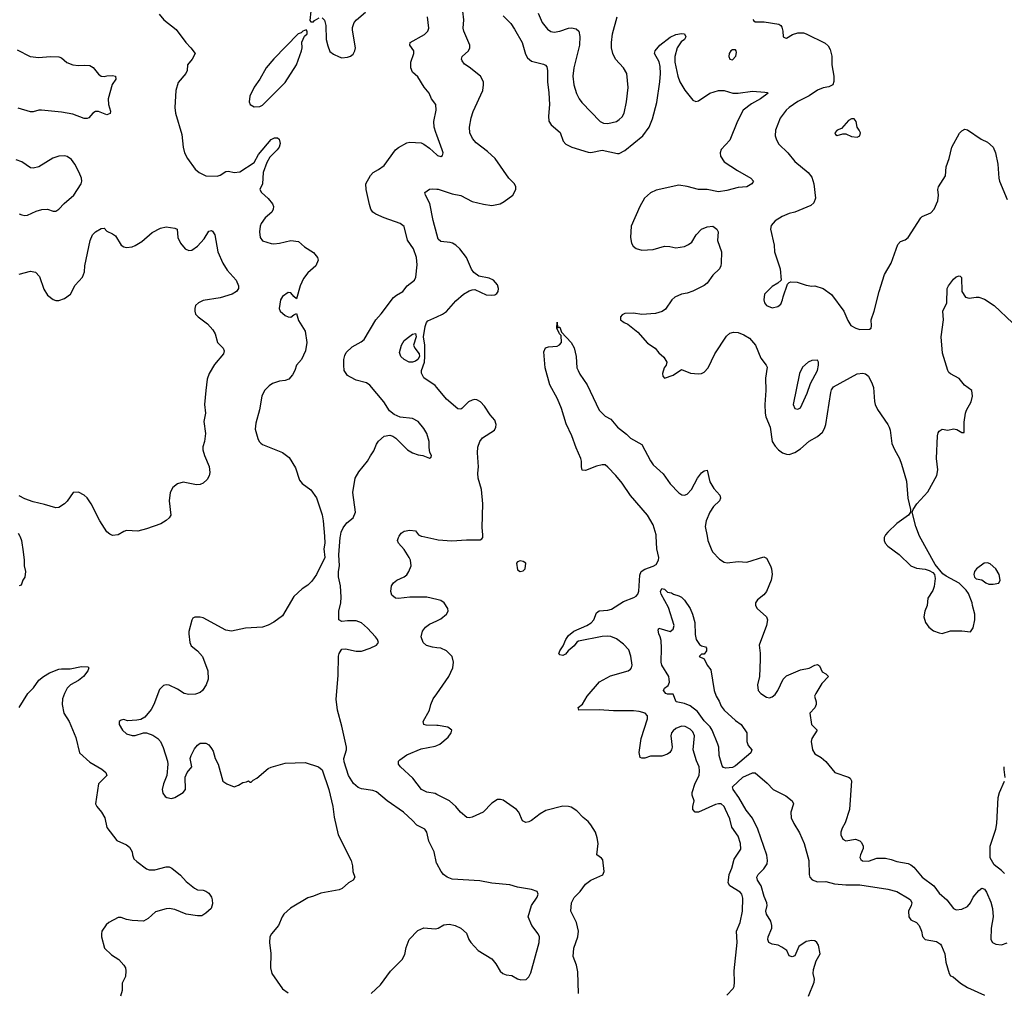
# Model space of a CAD drawing. Header units: inches. Extents: x 2134017 to 2292458, y 756222 to 916513.
# Tile 156 of 256: x 2227054 to 2234010, y 846777 to 853650. Entities that reach past the tile are written whole.
import ezdxf

# ---------------------------------------------------------------- set-up
doc = ezdxf.new("R2010")
doc.units = ezdxf.units.IN
doc.header["$MEASUREMENT"] = 0
for name, color, linetype in [('C2824', 7, 'Continuous'), ('C2825', 7, 'Continuous'), ('C2834', 7, 'Continuous'), ('C2835', 7, 'Continuous')]:
    doc.layers.add(name, color=color, linetype=linetype)

msp = doc.modelspace()

# ---------------------------------------------------------------- linework, layer by layer
at = {"layer": 'C2824', "color": 5}
for points, elevation in [([(2227055, 850000), (2227056.8, 849996.8), (2227066.8, 849970), (2227079.1, 849890), (2227086.8, 849830), (2227086, 849790), (2227094.8, 849750), (2227090.8, 849710), (2227076, 849690), (2227064.7, 849655.3), (2227050, 849648.7)], 320), ([(2229206.7, 850000), (2229210.4, 849950), (2229203, 849910), (2229210.6, 849850), (2229150.6, 849730), (2229118.3, 849681.7), (2229090, 849655.1), (2229050, 849629.4), (2228990, 849574.5), (2228910, 849438), (2228850, 849392), (2228810, 849371.8), (2228770, 849358.7), (2228650, 849349.5), (2228550, 849329.4), (2228510, 849337), (2228350, 849424), (2228330, 849429), (2228291.1, 849428.9), (2228278, 849422), (2228270, 849406), (2228250, 849326), (2228248, 849310), (2228256.3, 849250), (2228266.6, 849226.6), (2228310.8, 849190), (2228346.8, 849150), (2228382.8, 849050), (2228384.7, 848990), (2228371, 848950), (2228344.7, 848910), (2228330, 848895.3), (2228296.8, 848883.2), (2228250, 848880.9), (2228215.3, 848890), (2228170, 848919.5), (2228110, 848946.6), (2228090, 848949.4), (2228070, 848946), (2228042.8, 848917.2), (2228002, 848810), (2227983.4, 848776.6), (2227937.5, 848722.5), (2227910, 848705.2), (2227880.7, 848699.3), (2227816.5, 848696.5), (2227790, 848704), (2227770, 848701.2), (2227756, 848690), (2227756, 848670), (2227780.7, 848630), (2227810, 848603), (2227850, 848592.4), (2227870, 848592.2), (2227930, 848610.6), (2227950, 848610.6), (2227995.1, 848595.1), (2228030, 848570.6), (2228048.9, 848548.9), (2228067.8, 848507.8), (2228098, 848410), (2228100.3, 848390), (2228094.4, 848310), (2228070.5, 848250), (2228060.7, 848210), (2228064.9, 848184.9), (2228082, 848162), (2228094, 848154), (2228127.3, 848147.3), (2228150, 848153), (2228209.6, 848190.4), (2228226, 848210), (2228223.3, 848296.7), (2228236.2, 848330), (2228269.3, 848370), (2228259.5, 848430), (2228265.6, 848450), (2228290, 848497.3), (2228310, 848524), (2228330, 848538.8), (2228370, 848537.3), (2228390, 848526), (2228410, 848501), (2228421.1, 848481.1), (2228435.5, 848430), (2228455.8, 848390), (2228488.7, 848270), (2228517.3, 848250), (2228570, 848230.4), (2228599.7, 848240.3), (2228630, 848260.7), (2228656.4, 848263.6), (2228670, 848271.3), (2228682, 848262), (2228690, 848262), (2228702.7, 848277.3), (2228730, 848290.8), (2228810, 848358), (2228830, 848368), (2228930, 848395.5), (2229070, 848402), (2229164.7, 848370), (2229190.8, 848350), (2229239.1, 848210), (2229267.3, 848090), (2229275.9, 848015.9), (2229304.9, 847890), (2229396, 847710), (2229404.7, 847670), (2229406.8, 847630), (2229422.8, 847590), (2229410.5, 847569.5), (2229378, 847550), (2229331.3, 847510), (2229310, 847502.4), (2229181.2, 847478.8), (2229130, 847456.2), (2229090, 847444.5), (2228966.9, 847373.1), (2228920.7, 847330), (2228907.7, 847310), (2228883, 847250), (2228833.4, 847190), (2228822, 847170), (2228818.7, 847130), (2228827.7, 847052.3), (2228824.9, 846950), (2228834.8, 846910), (2228910, 846802), (2228950, 846773)], 340), ([(2230000, 847686.9), (2229998.3, 847690), (2229983.1, 847770), (2229945.6, 847845.6), (2229929.7, 847909.7), (2229917, 847930), (2229859.5, 847959.5), (2229830, 847992), (2229764.5, 848050), (2229649.8, 848129.8), (2229575.2, 848195.2), (2229550, 848203.6), (2229470, 848215.6), (2229445.7, 848225.7), (2229412.6, 848252.6), (2229376.9, 848310), (2229345.7, 848405.7), (2229345.1, 848430), (2229362, 848490), (2229362, 848510), (2229330, 848658), (2229298.4, 848770), (2229289.7, 848849.7), (2229305.1, 849014.9), (2229306.9, 849153.1), (2229310, 849171.3), (2229324.8, 849195.2), (2229330, 849201), (2229355.3, 849204.7), (2229430, 849188.2), (2229470, 849188.4), (2229531.2, 849208.8), (2229575.3, 849230), (2229589, 849250), (2229582.7, 849270), (2229566.6, 849290), (2229510.8, 849350.8), (2229470, 849387.8), (2229430, 849401.3), (2229370, 849402), (2229330, 849397.2), (2229309.4, 849410), (2229309.4, 849470), (2229322.7, 849530), (2229326, 849570), (2229319.5, 849650), (2229307.2, 849712.8), (2229307, 849750), (2229314.5, 849790), (2229309.6, 849869.6), (2229318.3, 849990), (2229320.3, 850000)], 340), ([(2230000, 849553.1), (2229929.8, 849569.8), (2229810.2, 849569.8), (2229730, 849559.6), (2229710, 849562), (2229684.2, 849584.2), (2229675.6, 849610), (2229681.3, 849650), (2229695.6, 849670), (2229719.5, 849690), (2229770, 849712.2), (2229790, 849728.5), (2229803.5, 849750), (2229819.1, 849790), (2229815.4, 849830), (2229806.6, 849850), (2229770, 849907.3), (2229729.2, 849950), (2229722.7, 849970), (2229730, 849991.3), (2229735.8, 850000)], 320), ([(2229894.6, 850000), (2230000, 849977.1)], 320), ([(2230000, 849212), (2229970, 849215.7), (2229928.7, 849228.7), (2229904.2, 849250), (2229889.8, 849290), (2229899.8, 849330), (2229922.1, 849357.9), (2229950, 849379.1), (2230000, 849402.8)], 320), ([(2227051.6, 848790), (2227111.8, 848890), (2227151.8, 848930), (2227190, 848983), (2227222, 849010), (2227265.9, 849034.1), (2227330, 849060.3), (2227350, 849064.2), (2227410, 849062.3), (2227490, 849079), (2227536.7, 849076.7), (2227542.8, 849070), (2227534.9, 849050), (2227505.3, 849010), (2227470, 848981.3), (2227413, 848950), (2227390, 848927), (2227370.3, 848890), (2227356.9, 848850), (2227353.8, 848810), (2227365.3, 848750), (2227404.7, 848690), (2227450, 848577.3), (2227477.1, 848470), (2227550, 848403), (2227633.5, 848353.5), (2227664, 848330), (2227670.7, 848310), (2227610.5, 848250), (2227590.4, 848110), (2227599.3, 848090), (2227632.7, 848050), (2227656, 848010), (2227670, 847942), (2227741, 847850), (2227810, 847820.5), (2227830, 847803), (2227848.4, 847770), (2227850.5, 847750), (2227861.3, 847721.3), (2227880.9, 847700.9), (2227950, 847650.6), (2227970, 847643), (2228010, 847643.1), (2228090, 847664.9), (2228110, 847663.6), (2228130, 847655.2), (2228190, 847605.3), (2228230, 847560.3), (2228290, 847513.7), (2228310, 847501.3), (2228350, 847499.1), (2228370, 847492.8), (2228390, 847477.6), (2228408.8, 847450), (2228414.9, 847430), (2228416.4, 847403.6), (2228406.8, 847370), (2228370, 847336), (2228342, 847318), (2228310, 847317), (2228230, 847329.4), (2228150, 847361.7), (2228110, 847369.7), (2228090, 847368.3), (2228012.8, 847347.2), (2227961.7, 847298.3), (2227930, 847280.9), (2227850, 847286), (2227810, 847292.8), (2227770, 847306), (2227750, 847305.6), (2227684, 847270), (2227665.1, 847254.9), (2227635.5, 847210), (2227632.4, 847190), (2227632.7, 847170), (2227653.4, 847090), (2227702.3, 847042.3), (2227754.8, 847010), (2227790.8, 846970), (2227800.7, 846950), (2227804.9, 846930), (2227802, 846890), (2227779, 846841), (2227777.1, 846790), (2227767.4, 846750)], 320), ([(2230000, 848663.9), (2229925.6, 848665.6), (2229908.7, 848670), (2229905.2, 848690), (2229949.5, 848770.5), (2229958, 848810), (2229974.7, 848850), (2230000, 848886.5)], 320), ([(2230000, 848176.2), (2229990, 848181.3), (2229930, 848191.3), (2229893.6, 848210), (2229831.6, 848291.6), (2229744.5, 848370), (2229729.3, 848390), (2229729.2, 848410), (2229738.9, 848421.1), (2229790, 848456.3), (2229890, 848498), (2229990, 848516.3), (2230000, 848520.6)], 320), ([(2229536.2, 846770), (2229603.5, 846830), (2229672.9, 846927.1), (2229756.2, 847010), (2229775.6, 847044.4), (2229784.9, 847095.1), (2229806, 847150), (2229865.6, 847214.4), (2229910, 847234), (2229990, 847224.9), (2230000, 847227.8)], 340)]:
    msp.add_lwpolyline(points, dxfattribs=dict(at, elevation=elevation))
at = {"layer": 'C2825', "color": 5}
for points, elevation in [([(2228038.8, 853690), (2228073.4, 853650), (2228159.8, 853579.8), (2228227.8, 853487.8), (2228264.2, 853450), (2228293, 853410), (2228273, 853370), (2228240.7, 853330), (2228238, 853290), (2228228.2, 853270), (2228173.7, 853206.3), (2228157.1, 853150), (2228150.4, 853030), (2228155.8, 852990), (2228198.6, 852838.5), (2228208.5, 852748.5), (2228219.1, 852710), (2228240.7, 852670), (2228294.6, 852594.6), (2228321, 852570), (2228370, 852547.3), (2228450, 852545.5), (2228470, 852550.7), (2228510, 852578.4), (2228530, 852579.5), (2228570.4, 852570.4), (2228610, 852574), (2228710, 852640.5), (2228742, 852698), (2228830, 852802.8), (2228855.3, 852815.3), (2228874.8, 852814.8), (2228886.8, 852806.8), (2228895.2, 852775.2), (2228888.4, 852750), (2228873.7, 852730), (2228820.5, 852679.5), (2228799.5, 852640.5), (2228775, 852570), (2228770.5, 852489.5), (2228751.3, 852450), (2228762, 852430), (2228810, 852386.8), (2228841, 852350), (2228846.8, 852330), (2228846, 852310), (2228836, 852290), (2228787.3, 852250), (2228760.5, 852210), (2228753, 852190), (2228747.4, 852150), (2228753, 852110), (2228770, 852088), (2228830, 852068.4), (2228850, 852066.4), (2228890, 852070.4), (2228970, 852090.4), (2229023.8, 852083.8), (2229065.8, 852045.8), (2229130, 852006), (2229158.8, 851970), (2229162.8, 851950), (2229146.8, 851910), (2229090, 851861.2), (2229058.9, 851821.1), (2229036.1, 851770), (2229010, 851678), (2228990, 851694), (2228970, 851720.9), (2228950, 851722.9), (2228910, 851694.5), (2228897.1, 851670), (2228888.2, 851610), (2228893.4, 851590), (2228930, 851560.5), (2228950, 851550.6), (2228970, 851547.7), (2228990, 851564.7), (2229010, 851574), (2229024.2, 851524.2), (2229070.8, 851450), (2229082, 851370), (2229073.4, 851310), (2229046, 851250), (2229010, 851208), (2228997.3, 851170), (2228980.6, 851139.4), (2228955.5, 851110), (2228930, 851099.7), (2228890, 851094.7), (2228840.7, 851079.3), (2228816.1, 851063.9), (2228784.2, 851030), (2228764.4, 850990), (2228747.2, 850892.8), (2228721.8, 850798.2), (2228717.7, 850757.7), (2228736, 850690), (2228745.3, 850670), (2228757.3, 850657.3), (2228770, 850648.5), (2228911.7, 850591.7), (2228957.4, 850557.4), (2229002.8, 850482.7), (2229030, 850396.3), (2229050, 850373.4), (2229110, 850326.8), (2229150, 850271.3), (2229192, 850152), (2229198.4, 850110), (2229206.7, 850000)], 340), ([(2229112, 853710), (2229103.6, 853643.6), (2229110, 853634), (2229130, 853634), (2229136.4, 853643.6), (2229170, 853662)], 360), ([(2229190, 853662), (2229206.4, 853646.4), (2229217.1, 853610), (2229219.5, 853510), (2229230, 853464.7), (2229245.3, 853425.3), (2229270, 853406.8), (2229310, 853386.8), (2229330, 853381), (2229370, 853386), (2229390, 853391.3), (2229410, 853406), (2229422.7, 853430), (2229426, 853450), (2229404.8, 853575.2), (2229405.4, 853594.6), (2229418, 853630), (2229432.7, 853650), (2229496.8, 853703.2)], 360), ([(2230000, 852833.7), (2229992.8, 852852.8), (2229983, 852890), (2229980.5, 852930), (2229995.8, 853010), (2229993, 853050), (2229964.2, 853090), (2229947.3, 853130), (2229912.3, 853172.3), (2229866.9, 853246.9), (2229830, 853279.5), (2229816.4, 853310), (2229817.2, 853350), (2229837.6, 853410), (2229838.4, 853430), (2229809.6, 853470), (2229812.3, 853490), (2229914.2, 853545.8), (2229937.7, 853570), (2229945.1, 853590), (2229935.7, 853670)], 340), ([(2227037.6, 853437.6), (2227127.3, 853390), (2227190, 853382), (2227270, 853390.3), (2227330, 853388.7), (2227350, 853379.5), (2227388.2, 853348.2), (2227430, 853330.3), (2227470, 853325.2), (2227510, 853328.9), (2227550, 853326.4), (2227573.1, 853313.1), (2227610, 853264), (2227630, 853250.6), (2227650, 853248.4), (2227670, 853254), (2227710, 853255.8), (2227731.3, 853250), (2227734, 853230), (2227708.1, 853191.9), (2227679.7, 853090), (2227682, 853050), (2227695.8, 853004.2), (2227693.8, 852986.2), (2227670, 852978.7), (2227610, 853000.5), (2227590, 853000.5), (2227570.3, 852989.7), (2227542.9, 852957.1), (2227530, 852951.5), (2227510, 852952.4), (2227430, 852983.1), (2227350, 852996.8), (2227208.8, 853011.2), (2227190, 853011.3), (2227150, 852998.3), (2227130, 852999.8), (2227043.9, 853023.9)], 320), ([(2229320.3, 850000), (2229326.3, 850030), (2229339.8, 850060.2), (2229366.3, 850093.7), (2229409.6, 850130), (2229426, 850170), (2229408.2, 850310), (2229424.4, 850410), (2229450, 850455.5), (2229511.6, 850530), (2229531.4, 850568.6), (2229556.3, 850603.7), (2229574, 850650), (2229588.2, 850671.8), (2229630, 850707.3), (2229670, 850714.8), (2229690, 850706.8), (2229712.1, 850692.1), (2229794, 850610), (2229830, 850588.4), (2229870, 850574.9), (2229902, 850570), (2229950, 850551.3), (2229960.4, 850559.6), (2229964, 850570), (2229951.8, 850591.8), (2229946.5, 850626.5), (2229947.2, 850670), (2229930, 850726.6), (2229910, 850760.9), (2229869.7, 850809.7), (2229830, 850831.5), (2229741.2, 850841.2), (2229699.1, 850859.1), (2229666.9, 850886.9), (2229626, 850950), (2229528.6, 851068.6), (2229504.9, 851084.9), (2229430, 851103.8), (2229390, 851123.1), (2229370, 851136.9), (2229347.4, 851170), (2229342.9, 851210), (2229344.8, 851250), (2229350, 851276.3), (2229361.7, 851298.3), (2229402.1, 851337.9), (2229467, 851373), (2229487.6, 851390), (2229569.7, 851530), (2229608.9, 851571.1), (2229694, 851686), (2229715.9, 851704.1), (2229761.6, 851730), (2229791, 851769), (2229842.9, 851810), (2229853, 851830), (2229861.7, 851918.3), (2229857.2, 851970), (2229836.9, 852030), (2229793.1, 852093.1), (2229769.6, 852189.6), (2229742.7, 852210), (2229629.1, 852249.1), (2229570, 852275.3), (2229549.2, 852289.2), (2229534.8, 852310), (2229524.4, 852344.4), (2229501, 852450), (2229499.4, 852490), (2229533, 852550), (2229551.8, 852570), (2229590, 852590.3), (2229630, 852620.3), (2229710, 852730.7), (2229730, 852747.7), (2229790, 852781), (2229810, 852784.7), (2229890, 852778.8), (2229910, 852770.8), (2229950, 852742.8), (2230000, 852695.7)], 340), ([(2227050, 852277.3), (2227070.4, 852270.4), (2227090, 852265.5), (2227110, 852268), (2227170, 852296.4), (2227210, 852308.2), (2227250, 852310.4), (2227290, 852298), (2227310, 852298), (2227330, 852310.6), (2227368.5, 852351.5), (2227436.2, 852410), (2227489.6, 852490), (2227494, 852510), (2227491.6, 852530), (2227474.7, 852570), (2227442.9, 852630), (2227421, 852661), (2227390, 852683.7), (2227370, 852687), (2227330, 852684.5), (2227288.8, 852671.2), (2227190.3, 852609.7), (2227150, 852600.5), (2227130, 852603.6), (2227070, 852644.5), (2227030, 852660.9)], 340), ([(2230000, 852135), (2229974, 852230), (2229950.8, 852350.8), (2229920.5, 852410), (2229917, 852430), (2229950, 852452.7), (2229970, 852455.8), (2230000, 852453.3)], 320), ([(2227050, 851851.5), (2227130, 851873.4), (2227165.5, 851865.5), (2227194.9, 851834.9), (2227226, 851746), (2227250, 851704), (2227290, 851672.4), (2227310, 851666), (2227330, 851666.5), (2227370, 851680.2), (2227414, 851710), (2227447, 851773), (2227497, 851830), (2227511.1, 851868.9), (2227515.1, 851910), (2227551.4, 852088.6), (2227569.5, 852130), (2227590, 852150.5), (2227630, 852174.8), (2227650, 852176), (2227670, 852156), (2227710, 852137.1), (2227730, 852121.6), (2227770, 852057), (2227790, 852044.4), (2227810, 852040.8), (2227850, 852046), (2227870, 852053.7), (2227916.3, 852083.7), (2227990, 852146), (2228050, 852176.3), (2228090, 852186.8), (2228150, 852178), (2228166, 852170), (2228170.6, 852110), (2228190.6, 852070), (2228222.8, 852030), (2228250, 852018), (2228270, 852020.4), (2228310, 852050.4), (2228357.4, 852102.6), (2228390, 852155.5), (2228410, 852160.7), (2228416.4, 852156.4), (2228433, 852130), (2228453.7, 852010), (2228488.9, 851928.9), (2228519.9, 851879.9), (2228584, 851810), (2228601, 851770), (2228601, 851750), (2228586.8, 851730), (2228556.3, 851710), (2228470, 851683.5), (2228350, 851665.6), (2228317.3, 851650), (2228297.3, 851630), (2228290.7, 851610), (2228290.7, 851590), (2228297.3, 851570), (2228314, 851550), (2228379.9, 851499.9), (2228418.6, 851458.5), (2228435.8, 851430), (2228450.6, 851370), (2228490.7, 851330), (2228498.8, 851310), (2228494.8, 851290), (2228430, 851213.6), (2228391.8, 851150), (2228379.5, 851110), (2228369.1, 851030.9), (2228360.3, 850930), (2228365.7, 850870), (2228354.9, 850810), (2228366.2, 850726.2), (2228360.4, 850670), (2228348.9, 850631.1), (2228347.4, 850610), (2228358.9, 850570), (2228393.2, 850493.2), (2228398.3, 850450), (2228392.4, 850427.6), (2228378.5, 850401.5), (2228350, 850374.4), (2228330, 850365.3), (2228304, 850364), (2228210, 850382.4), (2228170, 850369.6), (2228136.2, 850343.8), (2228117.1, 850310), (2228110.3, 850250), (2228123, 850150), (2228110.8, 850130), (2228088.8, 850111.2), (2228051.6, 850088.5), (2227950, 850051.6), (2227890, 850036.3), (2227810, 850039.7), (2227790, 850034), (2227750, 850009.6), (2227710, 850005.4), (2227690, 850014.7), (2227670, 850031.8), (2227621.5, 850110), (2227559.7, 850230), (2227530, 850271.6), (2227510, 850289.5), (2227470, 850312.3), (2227431, 850309), (2227390, 850248.7), (2227371.3, 850230), (2227330, 850204), (2227310, 850201.2), (2227230, 850225.1), (2227150, 850242), (2227090, 850263.7), (2227050, 850285.6)], 320), ([(2230000, 851052.1), (2229990, 851064.2), (2229910, 851118.7), (2229893, 851153), (2229893.6, 851170), (2229912.7, 851230), (2229917, 851270), (2229916.6, 851350), (2229906.9, 851410), (2229917.7, 851482.3), (2229927.2, 851510), (2229937.3, 851522.7), (2230000, 851551.3)], 320), ([(2227042.8, 850022.8), (2227055, 850000)], 320), ([(2229735.8, 850000), (2229750, 850021), (2229770, 850036), (2229810, 850042.8), (2229850, 850038), (2229872, 850010), (2229890, 850001), (2229894.6, 850000)], 320)]:
    msp.add_lwpolyline(points, dxfattribs=dict(at, elevation=elevation))
for points, elevation in [([(2229078, 853578), (2229054, 853570), (2229042, 853558), (2229022, 853550), (2228850, 853373.2), (2228794.8, 853310), (2228750.7, 853230), (2228710, 853174), (2228680.7, 853110), (2228676.3, 853070), (2228682.8, 853050), (2228710, 853034), (2228750, 853037.3), (2228770, 853045.5), (2228930, 853206.8), (2229009.2, 853330), (2229044, 853430), (2229048.7, 853450), (2229048.4, 853491.6), (2229067.3, 853532.7), (2229086, 853550), (2229086, 853570)], 360), ([(2229830, 851229.3), (2229806, 851230), (2229770, 851248), (2229746, 851270), (2229738, 851298), (2229752, 851350), (2229770, 851382), (2229810, 851414.4), (2229830, 851426.8), (2229850, 851432), (2229855.5, 851410), (2229837.1, 851350), (2229844.9, 851330), (2229875.3, 851290), (2229877.6, 851270), (2229866.8, 851250), (2229850, 851236)], 320)]:
    msp.add_lwpolyline(points, close=True, dxfattribs=dict(at, elevation=elevation))
at = {"layer": 'C2834', "color": 5}
for points, elevation in [([(2230000, 849977.1), (2230010, 849974.9), (2230107.1, 849967.1), (2230210, 849975.8), (2230306, 849974), (2230318.4, 849981.6), (2230325.2, 849990), (2230325.9, 850000)], 320), ([(2232050, 846758.4), (2232094.6, 846805.4), (2232100.7, 846819.3), (2232104.2, 846850), (2232102.2, 846930), (2232123.4, 847130), (2232118.9, 847210), (2232143.8, 847270), (2232159.5, 847350), (2232163.3, 847443.3), (2232156.5, 847470), (2232144.3, 847484.3), (2232069.7, 847530), (2232059.7, 847550), (2232060.4, 847570), (2232065.7, 847610), (2232084.6, 847655.4), (2232102.5, 847717.5), (2232147.8, 847790), (2232146, 847830), (2232130, 847879.6), (2232084.5, 847944.5), (2232070, 848003.7), (2232040.9, 848070), (2232030, 848091.3), (2232010, 848108.3), (2231990, 848109.8), (2231970, 848104.4), (2231850, 848049.8), (2231826, 848050), (2231810, 848069.2), (2231809.7, 848090), (2231818.7, 848130), (2231804.7, 848170), (2231805.7, 848190), (2231825.9, 848254.1), (2231855.1, 848310), (2231856.6, 848343.4), (2231853, 848370), (2231834.2, 848414.2), (2231812.4, 848490), (2231821.5, 848590), (2231810, 848617.6), (2231790, 848638), (2231756.2, 848656.2), (2231730, 848656.9), (2231690, 848641.1), (2231670, 848625.6), (2231659.6, 848610), (2231654.3, 848590), (2231662.4, 848510), (2231658.4, 848490), (2231647.4, 848472.6), (2231630, 848460.5), (2231590, 848446.6), (2231510, 848445.1), (2231470, 848432.3), (2231450, 848431.3), (2231436.2, 848436.2), (2231430.8, 848470.8), (2231443.4, 848570), (2231488.7, 848710), (2231488.2, 848730), (2231471.6, 848750), (2231430, 848762.5), (2231390, 848767.4), (2231250, 848766.6), (2231146.6, 848773.4), (2231004, 848770), (2230999.3, 848790), (2231030, 848814.4), (2231062, 848870), (2231150, 848972.2), (2231226.9, 849013.1), (2231353.2, 849050), (2231370, 849060.5), (2231376.9, 849070), (2231379.7, 849090), (2231371.5, 849151.5), (2231356.6, 849196.6), (2231318.6, 849238.6), (2231270, 849275.7), (2231230.9, 849290.9), (2231210, 849294.1), (2231170, 849290.9), (2231002.1, 849257.9), (2230988.9, 849251.1), (2230970, 849225.4), (2230928, 849190), (2230910, 849166.3), (2230890, 849156.9), (2230870, 849160.9), (2230863.6, 849170), (2230869.7, 849190), (2230894.1, 849225.9), (2230911.4, 849270), (2230930, 849298.4), (2230968.6, 849330), (2231059.7, 849370), (2231090.8, 849389.2), (2231109.9, 849410.1), (2231130, 849458.4), (2231146.7, 849473.3), (2231210, 849477.3), (2231235.1, 849484.9), (2231320.7, 849539.3), (2231393.3, 849566.7), (2231410, 849577.4), (2231421, 849590), (2231427.4, 849612.6), (2231436.1, 849723.9), (2231444.5, 849750), (2231470, 849768.4), (2231530, 849787.8), (2231550, 849800.8), (2231567.8, 849830), (2231569, 849850), (2231555.2, 849910), (2231549.8, 850000)], 280), ([(2231910.4, 850000), (2231916.4, 849970), (2231938.4, 849910), (2231949, 849889), (2231997.7, 849837.7), (2232030, 849816.3), (2232053, 849813), (2232130, 849820.4), (2232190, 849816.3), (2232310, 849853.4), (2232330, 849844.7), (2232358.7, 849790), (2232364.6, 849770), (2232368.9, 849730), (2232362, 849690), (2232330, 849609.7), (2232310, 849586.3), (2232267, 849550), (2232252.2, 849530), (2232252.2, 849510), (2232264.9, 849490), (2232330.7, 849430), (2232337.3, 849410), (2232328.7, 849370), (2232277.6, 849230), (2232285.8, 849174.2), (2232286, 849130), (2232279.3, 849010), (2232266.4, 848950), (2232270.4, 848910.4), (2232290.6, 848890), (2232330, 848863.8), (2232350, 848859.3), (2232370, 848866), (2232390, 848882.4), (2232409.7, 848910), (2232448, 848990), (2232470, 849014.4), (2232570, 849056.5), (2232630, 849066.7), (2232670, 849088.5), (2232690, 849094.4), (2232704.1, 849084.1), (2232722.4, 849042.4), (2232750, 849027.7), (2232767.7, 849010), (2232719.8, 848960.2), (2232677.4, 848890), (2232668.8, 848870), (2232681.1, 848830), (2232681.7, 848810), (2232670, 848787.3), (2232634.8, 848750), (2232647.7, 848670), (2232687.3, 848630), (2232649.3, 848570.7), (2232646.3, 848550), (2232654.4, 848490), (2232670, 848462), (2232715.6, 848435.6), (2232750, 848407.3), (2232811.6, 848331.6), (2232910, 848297.6), (2232920.5, 848290), (2232930, 848271), (2232915.8, 848070), (2232885.2, 847974.8), (2232863.1, 847936.9), (2232855.5, 847910), (2232855.5, 847890), (2232870, 847860.7), (2232890, 847848.7), (2232958.4, 847858.4), (2232988.2, 847848.2), (2232998.4, 847838.4), (2233012.7, 847812.7), (2233013, 847793), (2232992.7, 847750), (2232988.7, 847730), (2232995.8, 847715.8), (2233007.1, 847707.1), (2233050, 847705.2), (2233110, 847725.2), (2233170, 847724.9), (2233210, 847716.9), (2233250, 847701.3), (2233330, 847688.3), (2233350, 847677.8), (2233370, 847660.8), (2233429.2, 847590), (2233511.4, 847530), (2233550, 847477), (2233604.4, 847430), (2233650, 847370.6), (2233670, 847360.4), (2233710, 847364.4), (2233750, 847383.8), (2233769.7, 847410), (2233789.7, 847450.3), (2233830, 847496.3), (2233850, 847514), (2233870, 847506.8), (2233884.9, 847484.9), (2233915.1, 847415.1), (2233926.4, 847370), (2233930.6, 847310), (2233917.1, 847230), (2233913.4, 847150), (2233927.3, 847130), (2233950, 847118.4), (2233990, 847113), (2234030, 847128)], 280), ([(2233166.2, 850000), (2233162, 849990), (2233160.7, 849970), (2233167.3, 849950), (2233187.3, 849930), (2233267.3, 849870), (2233350.3, 849790.3), (2233390, 849774), (2233450, 849766.4), (2233478, 849758), (2233503.8, 849743.8), (2233516, 849730), (2233522, 849702), (2233515.1, 849644.9), (2233504.2, 849615.8), (2233470, 849562), (2233464.2, 849510), (2233447.4, 849470), (2233440.8, 849430), (2233453.1, 849390), (2233477.6, 849357.6), (2233510, 849332.4), (2233550, 849318), (2233570, 849313.4), (2233629.5, 849330.5), (2233710.5, 849330.5), (2233770, 849324.7), (2233790, 849352), (2233800.9, 849410), (2233800.9, 849450), (2233784.5, 849510), (2233783.7, 849530), (2233756.1, 849596.1), (2233739.7, 849619.7), (2233690, 849669.3), (2233598.6, 849718.6), (2233575.5, 849735.5), (2233520.5, 849800.5), (2233410.7, 850000)], 320), ([(2230000, 849402.8), (2230030, 849416.9), (2230069.6, 849450), (2230081.6, 849470), (2230079.6, 849490), (2230053.6, 849530), (2230030, 849546), (2230000, 849553.1)], 320), ([(2230000, 848886.5), (2230085.6, 849010), (2230113.6, 849070), (2230119.5, 849110), (2230109.3, 849150), (2230069.3, 849190), (2230028.6, 849208.6), (2230000, 849212)], 320), ([(2230000, 848520.6), (2230022, 848530), (2230080.2, 848579.8), (2230102, 848610), (2230108, 848630), (2230078, 848650), (2230010, 848663.7), (2230000, 848663.9)], 320), ([(2234014.9, 848294.9), (2234007.7, 848352.3), (2234009.6, 848370.4)], 280), ([(2232627, 846750), (2232667, 846850), (2232669.4, 846870), (2232659.3, 846910), (2232661.5, 846938.5), (2232680.1, 846999.9), (2232709, 847050), (2232698, 847110), (2232685.2, 847130), (2232670, 847140.9), (2232650, 847144.5), (2232610, 847137), (2232558, 847102), (2232530, 847035.3), (2232510, 847029.2), (2232490, 847035.3), (2232472.3, 847072.3), (2232436.9, 847096.9), (2232411.1, 847111.1), (2232370, 847118), (2232345.1, 847130), (2232338.9, 847150), (2232341.7, 847170), (2232366.3, 847230), (2232367.8, 847250), (2232359.4, 847279.4), (2232329.6, 847330), (2232325.6, 847350), (2232334, 847390), (2232331.8, 847410), (2232313.4, 847453.4), (2232291.6, 847530), (2232266, 847570), (2232262.4, 847590), (2232271.2, 847610), (2232311.5, 847650), (2232334.5, 847685.5), (2232337.6, 847710), (2232332.8, 847747.2), (2232269.2, 847930), (2232230, 848007.1), (2232185.1, 848065.1), (2232134, 848154), (2232093.8, 848210), (2232089.9, 848230), (2232162.2, 848297.8), (2232230, 848329.4), (2232249.3, 848329.3), (2232334.1, 848254.1), (2232375.8, 848210), (2232466.7, 848166.7), (2232510.5, 848130), (2232520.3, 848110), (2232502.7, 848050), (2232504.1, 848010), (2232521.8, 847970), (2232563.6, 847903.6), (2232595, 847830), (2232629.3, 847710), (2232630.2, 847610), (2232636, 847590), (2232653, 847573), (2232690, 847559), (2232750, 847559.5), (2232810, 847544), (2232890, 847537.1), (2232990, 847536.6), (2233186.4, 847506.4), (2233250, 847489), (2233337.8, 847437.8), (2233347, 847430), (2233355.6, 847410), (2233351.7, 847390), (2233332.4, 847350), (2233335.5, 847310), (2233350.3, 847290.3), (2233390, 847270.4), (2233407, 847250), (2233424.2, 847210), (2233432, 847172), (2233450, 847150.6), (2233530, 847137.2), (2233558.4, 847118.4), (2233566.9, 847106.9), (2233589.3, 847049.3), (2233595.8, 846990), (2233619.1, 846910), (2233630, 846894.8), (2233647.7, 846887.7), (2233701.3, 846841.3), (2233750.3, 846810.3), (2233870, 846757)], 260), ([(2234010, 847618), (2233990, 847638.4), (2233937.1, 847677.1), (2233908.7, 847728.7), (2233909.8, 847810), (2233949.8, 847930), (2233957.8, 847970), (2233965.5, 848154.5), (2233975.8, 848190), (2234011.6, 848270)], 280), ([(2231002, 846770), (2230998, 846922), (2230986.9, 846970), (2230964.5, 847030), (2230969.6, 847089.6), (2230998, 847170), (2231002, 847210), (2230987.6, 847270), (2230948.7, 847350), (2230952, 847410), (2230971.5, 847448.5), (2231014.5, 847490), (2231050, 847542.6), (2231090, 847570.3), (2231173.6, 847606.4), (2231182.7, 847630), (2231172.5, 847712.5), (2231164.9, 847724.9), (2231132, 847750), (2231141.4, 847830), (2231134.6, 847870), (2231120.7, 847910), (2231090, 847961.7), (2231070, 847985.1), (2231033.8, 848013.8), (2230990, 848059.7), (2230950, 848085.1), (2230930, 848090.9), (2230890, 848091.7), (2230770, 848061.2), (2230730, 848038.2), (2230670, 847991), (2230650, 847980.9), (2230630, 847977.7), (2230605.1, 847990), (2230580.3, 848050), (2230564.7, 848070), (2230470, 848134), (2230450, 848140.4), (2230430, 848139.7), (2230390, 848114.3), (2230327.7, 848050), (2230250, 848015.8), (2230230, 848009.7), (2230213.3, 848013.3), (2230167, 848050), (2230136.2, 848090), (2230089.8, 848129.8), (2230000, 848176.2)], 320), ([(2230000, 847227.8), (2230010, 847230.7), (2230050, 847254), (2230070, 847257.3), (2230090, 847259.1), (2230130, 847250.6), (2230171, 847230), (2230210, 847194.8), (2230227.3, 847150), (2230240.7, 847130), (2230293.3, 847073.3), (2230390, 847013), (2230418.4, 846978.4), (2230447.8, 846927.8), (2230466.4, 846910), (2230490, 846901.7), (2230530, 846897.3), (2230570, 846873.4), (2230595.1, 846864.9), (2230631.4, 846868.6), (2230650, 846886.8), (2230666, 846914), (2230724.2, 847130), (2230725.1, 847170), (2230717, 847190), (2230672.3, 847250), (2230645.2, 847310), (2230669.5, 847390.5), (2230709.4, 847450), (2230717.6, 847470), (2230709.6, 847489.6), (2230670, 847502.9), (2230570, 847520.9), (2230516.1, 847536.1), (2230390, 847549.7), (2230304.8, 847564.8), (2230110, 847578), (2230074, 847590), (2230049, 847609), (2230031.5, 847630), (2230000, 847686.9)], 340)]:
    msp.add_lwpolyline(points, dxfattribs=dict(at, elevation=elevation))
for points, elevation in [([(2230590, 849825.2), (2230570, 849819), (2230562.8, 849810), (2230570, 849762), (2230590, 849751), (2230610, 849756), (2230624, 849770), (2230628.7, 849810), (2230610, 849821.2)], 320), ([(2233890, 849812.8), (2233866.8, 849810), (2233813.4, 849770), (2233799.3, 849750), (2233793.4, 849730), (2233798.8, 849710), (2233810, 849698.8), (2233850, 849691), (2233878, 849670), (2233900.5, 849660.5), (2233930, 849660.5), (2233970, 849668), (2233979.5, 849690), (2233974, 849730), (2233949.7, 849769.7), (2233910, 849805.1)], 320), ([(2232042.1, 848362.1), (2232026.4, 848366.4), (2232017.3, 848377.3), (2231995, 848450), (2231992.1, 848510), (2231986.7, 848530), (2231945, 848630), (2231932.6, 848652.6), (2231890, 848695.2), (2231841.5, 848761.5), (2231790, 848802.3), (2231750, 848818.6), (2231692.3, 848830), (2231670, 848884), (2231630, 848884.4), (2231619.5, 848890), (2231602.4, 848910), (2231610, 848926.8), (2231635.2, 848944.8), (2231643.5, 848970), (2231642, 848990), (2231638.8, 849010), (2231590.8, 849090), (2231585.8, 849110), (2231588.1, 849208.1), (2231584.5, 849264.5), (2231578.9, 849290), (2231568.5, 849310), (2231564.4, 849335.6), (2231570, 849350.3), (2231650, 849327), (2231670, 849343), (2231677.1, 849370), (2231636.6, 849496.6), (2231585, 849590), (2231581.3, 849610), (2231590, 849631.3), (2231610, 849626.8), (2231630, 849604), (2231659.6, 849599.6), (2231672, 849590), (2231710, 849579.3), (2231730, 849568.4), (2231750, 849548), (2231790, 849488.4), (2231806.9, 849450), (2231824.4, 849390), (2231825.5, 849305.5), (2231833.4, 849270), (2231855.8, 849235.8), (2231870, 849226.8), (2231898.5, 849218.5), (2231906, 849210), (2231906, 849190), (2231890, 849166), (2231870, 849166), (2231854, 849150), (2231890, 849134), (2231910.6, 849090), (2231936, 849056), (2231959.6, 848910), (2231973.1, 848870), (2231994.9, 848834.9), (2232010, 848799.3), (2232030, 848772), (2232110, 848698), (2232150.3, 848670), (2232190.2, 848610.2), (2232190.1, 848550), (2232201, 848521), (2232227, 848490), (2232219.7, 848470), (2232110, 848377.3), (2232090, 848366.6)], 260)]:
    msp.add_lwpolyline(points, close=True, dxfattribs=dict(at, elevation=elevation))
at = {"layer": 'C2835', "color": 5}
for points, elevation in [([(2230000, 852453.3), (2230010, 852452.4), (2230110, 852419.1), (2230170, 852406.7), (2230250, 852365.4), (2230330, 852346), (2230390, 852337.6), (2230448.7, 852350), (2230475.8, 852364.2), (2230538, 852410), (2230558, 852450), (2230558, 852470), (2230549.2, 852490), (2230510, 852529.4), (2230414, 852670), (2230358.9, 852718.9), (2230278.8, 852778.8), (2230252.6, 852810), (2230233.7, 852850), (2230232.1, 852890), (2230243.5, 852956.5), (2230258.2, 853001.8), (2230325.1, 853150), (2230331.3, 853188.7), (2230329.7, 853210), (2230310.6, 853250.6), (2230230, 853315.1), (2230196.3, 853336.3), (2230178.9, 853358.9), (2230175.1, 853370), (2230179.3, 853390), (2230225.6, 853430), (2230235.1, 853450), (2230233, 853470), (2230191.6, 853570), (2230188, 853590), (2230191.5, 853648.5), (2230184.2, 853710)], 320), ([(2230717, 853697), (2230745.7, 853630), (2230783, 853583), (2230806.7, 853566.7), (2230830, 853562.6), (2230870, 853568.9), (2230930, 853590.2), (2230951.5, 853591.5), (2230985.7, 853585.7), (2231003.8, 853570), (2231011.7, 853531.7), (2231009, 853470), (2230969.1, 853310), (2230962.4, 853250), (2230969.1, 853190), (2230988.1, 853128.1), (2231006.7, 853090), (2231025.3, 853065.3), (2231154, 852930), (2231179.2, 852919.2), (2231210, 852917.4), (2231270, 852931.5), (2231290, 852944), (2231310, 852963.7), (2231323.5, 852990), (2231341.5, 853070), (2231352.1, 853170), (2231344, 853270), (2231318.9, 853310), (2231262.2, 853370), (2231243.6, 853410), (2231235.5, 853450), (2231233.9, 853490), (2231241, 853550), (2231275.8, 853670)], 340), ([(2230470, 853676.5), (2230523.6, 853623.6), (2230550, 853584), (2230602.8, 853490), (2230627, 853407), (2230640.8, 853380.8), (2230670, 853356.3), (2230754.9, 853334.9), (2230769.2, 853329.2), (2230777.4, 853317.4), (2230783.8, 853290), (2230781.9, 853210), (2230792.7, 853132.7), (2230797, 853050), (2230789.3, 852969.3), (2230792.4, 852932.4), (2230807.8, 852907.8), (2230871.9, 852851.9), (2230892.5, 852792.5), (2230911.8, 852770), (2230954.9, 852750), (2231070, 852714.8), (2231090, 852712.5), (2231170, 852727.6), (2231276.3, 852703.7), (2231290, 852705.2), (2231330, 852725.2), (2231455.4, 852830), (2231501.5, 852890), (2231525.6, 852950), (2231554.6, 853065.4), (2231576.1, 853210), (2231581.2, 853270), (2231579.4, 853319.4), (2231571.8, 853351.8), (2231539.5, 853410), (2231542.7, 853430), (2231577.2, 853470), (2231650, 853526), (2231690, 853545.5), (2231730, 853553.4), (2231750, 853550.7), (2231758.8, 853530), (2231750.8, 853510), (2231727, 853493), (2231698.7, 853450), (2231683.1, 853390), (2231682.8, 853350), (2231702.8, 853250), (2231716.9, 853210), (2231752.7, 853152.7), (2231810, 853082.4), (2231830, 853072.4), (2231850, 853077), (2231930, 853130.3), (2231990, 853148.7), (2232030, 853148.8), (2232091.2, 853131.2), (2232130, 853131.9), (2232230, 853144.9), (2232318.8, 853138.8), (2232335.5, 853135.5), (2232341, 853130), (2232288.4, 853090), (2232224.6, 853055.4), (2232165.7, 853010), (2232125.9, 852934.1), (2232070, 852799.5), (2232010, 852733.6), (2232003.1, 852710), (2232005.3, 852685.2), (2232030, 852646), (2232124, 852584), (2232218.8, 852530), (2232238, 852510), (2232226.8, 852490), (2232190.2, 852469.8), (2232130, 852465.4), (2232050, 852443.6), (2231990, 852433.3), (2231910, 852449.7), (2231850, 852449.7), (2231770, 852470.9), (2231710, 852479.7), (2231550, 852444.9), (2231510, 852426.6), (2231468.7, 852390), (2231435.3, 852330), (2231372.9, 852190), (2231368.7, 852110), (2231377.1, 852070), (2231388, 852050), (2231410, 852032.4), (2231450, 852022.4), (2231530, 852025.4), (2231610, 852049), (2231646.6, 852046.6), (2231690, 852036.9), (2231750, 852047.6), (2231779.4, 852060.6), (2231801.6, 852078.4), (2231832.8, 852130), (2231870, 852170.3), (2231910, 852186.4), (2231951.3, 852190), (2231978.8, 852170), (2231987.7, 852150), (2231983.7, 852090), (2232012.9, 852010), (2232010.3, 851929.8), (2232007, 851910), (2231997.1, 851890), (2231950, 851844.2), (2231911.1, 851788.9), (2231890, 851771.5), (2231810, 851732), (2231770, 851718.4), (2231730, 851711.6), (2231682.8, 851690), (2231662, 851670), (2231615.1, 851604.9), (2231592.1, 851587.9), (2231545.8, 851574.2), (2231450, 851566), (2231390, 851576.9), (2231330, 851574), (2231310, 851565.2), (2231297.3, 851550), (2231298.8, 851530), (2231324.7, 851510), (2231350, 851499.3), (2231421.3, 851441.3), (2231490, 851365.3), (2231543.8, 851330), (2231570, 851294.9), (2231604.9, 851264.9), (2231626.8, 851230), (2231621, 851210), (2231607.7, 851190), (2231596, 851150), (2231598, 851130), (2231610, 851118), (2231670, 851139.1), (2231730, 851178.8), (2231792.3, 851152.3), (2231850, 851148.5), (2231870, 851150.3), (2231890, 851158.9), (2231918.2, 851190), (2231965.3, 851290), (2232047.3, 851412.7), (2232070, 851434.9), (2232097.2, 851442.7), (2232130, 851438.6), (2232170, 851423.5), (2232210, 851399.1), (2232251.3, 851351.3), (2232290, 851257.6), (2232328.4, 851210), (2232333.8, 851193.8), (2232322.5, 851117.5), (2232324.4, 851030), (2232317.3, 850930), (2232320.2, 850870), (2232324.7, 850844.7), (2232356.3, 850770), (2232369.5, 850669.5), (2232390, 850635.8), (2232413.7, 850610), (2232443, 850590), (2232470, 850580.9), (2232490, 850578.3), (2232530, 850591.4), (2232570, 850618.6), (2232630, 850672.3), (2232690, 850704.4), (2232724.8, 850735.2), (2232739.3, 850760.7), (2232748.9, 850790), (2232784.9, 851015.1), (2232790, 851034), (2232804.1, 851055.9), (2232970, 851147), (2233010, 851152), (2233030, 851146.7), (2233050, 851130.4), (2233077, 851077), (2233085.1, 851050), (2233092.6, 850952.6), (2233098.4, 850930), (2233114.5, 850894.5), (2233187.8, 850790), (2233196.9, 850770), (2233203.6, 850750), (2233216.2, 850656.2), (2233233.3, 850613.3), (2233268.4, 850550), (2233282.4, 850510), (2233317.6, 850390), (2233328.4, 850270), (2233346, 850190), (2233346, 850170), (2233332, 850150), (2233250.4, 850090), (2233186, 850030), (2233170.5, 850010), (2233166.2, 850000)], 320), ([(2232232.4, 853652.4), (2232241.1, 853641.1), (2232250, 853635.5), (2232313.9, 853633.9), (2232418, 853618), (2232430.7, 853610), (2232437.6, 853597.6), (2232445.5, 853570), (2232447.3, 853530), (2232460.7, 853520.7), (2232470, 853518.8), (2232514, 853546), (2232550, 853557), (2232590, 853557), (2232610.3, 853550.3), (2232743.6, 853483.6), (2232764.5, 853464.5), (2232779.5, 853439.5), (2232791.6, 853391.6), (2232790.7, 853330), (2232805.1, 853250), (2232806.5, 853213.5), (2232797.6, 853190), (2232770, 853175.8), (2232730, 853168), (2232690, 853151.8), (2232630, 853112.9), (2232550, 853071), (2232490.9, 853029.1), (2232468.9, 853010), (2232425.1, 852954.9), (2232394, 852870), (2232390.3, 852830), (2232400, 852800), (2232418, 852770), (2232479.6, 852710), (2232530, 852647.7), (2232623.1, 852570), (2232650, 852536.3), (2232664, 852490), (2232676.1, 852390), (2232664.3, 852355.7), (2232643.2, 852336.8), (2232530, 852289.7), (2232490, 852279.7), (2232439.9, 852260.1), (2232390.3, 852229.7), (2232363.1, 852196.9), (2232358, 852170), (2232382.8, 852057.2), (2232386.8, 852010), (2232426.8, 851890), (2232434, 851810), (2232410.9, 851789.1), (2232370, 851764), (2232316, 851710), (2232310.8, 851670), (2232316, 851650), (2232330.7, 851630.7), (2232370, 851614.8), (2232410, 851624), (2232430, 851638.8), (2232443.7, 851670), (2232447.2, 851692.8), (2232478, 851782), (2232490, 851794), (2232502, 851798), (2232545.2, 851794.8), (2232610, 851773), (2232650, 851768), (2232670.4, 851770.4), (2232730, 851750.4), (2232788.8, 851708.8), (2232875.5, 851590), (2232903.4, 851523.4), (2232926, 851490), (2232961, 851470), (2232990, 851461.3), (2233057.2, 851462.8), (2233069.1, 851470.9), (2233072.5, 851487.5), (2233069.6, 851530), (2233091.2, 851590), (2233126.2, 851730), (2233162.4, 851850), (2233211, 851929), (2233258.6, 852061.4), (2233276.5, 852083.5), (2233310, 852094), (2233330, 852110.8), (2233419, 852250), (2233430, 852258.8), (2233490, 852284.9), (2233513.6, 852310), (2233540.5, 852370), (2233545.6, 852410), (2233540.7, 852450), (2233544.5, 852470), (2233593.6, 852546.4), (2233598, 852610), (2233620.9, 852670), (2233639, 852750), (2233692.9, 852847.1), (2233710, 852864.7), (2233730, 852876), (2233750, 852871), (2233846.6, 852806.6), (2233890, 852785.5), (2233930.5, 852750), (2233948.2, 852710), (2233964.4, 852630), (2233970.4, 852530.4), (2233976.4, 852510), (2234030, 852378.8)], 340), ([(2230000, 852695.7), (2230006, 852690), (2230030, 852682.8), (2230042, 852690), (2230045.2, 852710), (2230039.3, 852730), (2230000, 852833.7)], 340), ([(2230000, 851551.3), (2230040.9, 851570), (2230070, 851588.7), (2230135.4, 851664.6), (2230189.6, 851710), (2230230, 851733.7), (2230250, 851741.3), (2230270, 851742.4), (2230350, 851706), (2230390, 851702.7), (2230410, 851706.3), (2230424.1, 851715.9), (2230433.5, 851730), (2230437.2, 851750), (2230430, 851776.9), (2230400.5, 851810), (2230370, 851822.7), (2230298.6, 851838.6), (2230262.9, 851862.9), (2230246.3, 851886.3), (2230210.6, 851970.6), (2230163, 852030), (2230135.8, 852055.8), (2230110.8, 852070.8), (2230094.8, 852074.8), (2230030, 852081.7), (2230010, 852098.4), (2230000, 852135)], 320), ([(2233410.7, 850000), (2233410, 850001.2), (2233385.6, 850070), (2233358, 850170), (2233366, 850190), (2233392.7, 850230), (2233470, 850314.8), (2233533, 850430), (2233538.9, 850470), (2233531.2, 850548.8), (2233537.6, 850710), (2233542, 850730), (2233550, 850742.8), (2233570, 850756.3), (2233610, 850750.7), (2233650, 850759.1), (2233675.2, 850755.2), (2233710, 850732), (2233726, 850734), (2233726.6, 850806.6), (2233736.2, 850870), (2233742, 850890), (2233774.5, 850950), (2233784.5, 850990), (2233779.3, 851030), (2233728.7, 851068.7), (2233690, 851113.6), (2233630, 851146.6), (2233618, 851158), (2233609.7, 851170), (2233573.4, 851293.4), (2233564.5, 851410), (2233581, 851530), (2233574.5, 851590), (2233602.6, 851650), (2233606, 851750), (2233615.6, 851770), (2233650, 851817.6), (2233670, 851833.4), (2233690, 851840.5), (2233698.4, 851838.4), (2233707.7, 851827.7), (2233710.4, 851730), (2233734.8, 851690), (2233762, 851682), (2233809.7, 851690.3), (2233830, 851688.8), (2233870, 851675.8), (2233938, 851630), (2234067.7, 851507.7)], 320), ([(2231549.8, 850000), (2231549.2, 850009.2), (2231530, 850081), (2231488.1, 850148.1), (2231368.7, 850288.7), (2231310, 850375.4), (2231265.1, 850430), (2231210, 850488.3), (2231190, 850503.5), (2231170, 850505.7), (2231130, 850496.1), (2231050, 850464.7), (2231027.8, 850467.8), (2231023, 850490), (2231023, 850530), (2231017.4, 850550), (2230984.6, 850624.6), (2230955.5, 850710), (2230915, 850795), (2230882.8, 850902.8), (2230853.3, 850970), (2230799.3, 851070), (2230767, 851190), (2230757, 851303), (2230767.7, 851332.3), (2230790, 851339.3), (2230850, 851344), (2230867.8, 851352.2), (2230882.6, 851370), (2230878.8, 851418.8), (2230866.9, 851430), (2230849.7, 851470), (2230850, 851512), (2230852.7, 851472.7), (2230862, 851478), (2230870, 851476.3), (2230882, 851442), (2230950, 851368.9), (2230970, 851330.3), (2230984.7, 851270), (2230990.1, 851190.1), (2230998.2, 851170), (2231010, 851144.2), (2231061.8, 851070), (2231148.3, 850890), (2231190, 850848.9), (2231230, 850826.7), (2231276.5, 850770), (2231340.9, 850720.9), (2231370, 850692.5), (2231450, 850648.8), (2231510, 850533.4), (2231530, 850503.6), (2231600.2, 850440.2), (2231650.3, 850370), (2231710, 850306.5), (2231732.5, 850292.5), (2231750, 850290.2), (2231770, 850298.5), (2231800.3, 850330), (2231841.2, 850410), (2231870, 850448.8), (2231890, 850463.1), (2231910, 850466), (2231930, 850384.9), (2231958.4, 850338.4), (2231999.1, 850290), (2232005.5, 850270), (2231998, 850250), (2231954.4, 850210), (2231930.3, 850170), (2231903, 850110), (2231896.3, 850070), (2231910.4, 850000)], 280), ([(2230325.9, 850000), (2230326.6, 850010), (2230321.3, 850061.3), (2230325.7, 850230), (2230316.3, 850330), (2230294, 850410), (2230290, 850446), (2230294.7, 850490), (2230288, 850590), (2230289.7, 850630), (2230304.5, 850670), (2230323.5, 850696.5), (2230409.2, 850750), (2230418, 850770), (2230419.7, 850790), (2230410, 850820.7), (2230378.3, 850858.3), (2230338.7, 850918.7), (2230310, 850949.6), (2230283.8, 850963.8), (2230270, 850966.3), (2230250, 850962.4), (2230225.5, 850950), (2230178.3, 850901.7), (2230170, 850897), (2230150, 850899.5), (2230070, 850967.6), (2230000, 851052.1)], 320)]:
    msp.add_lwpolyline(points, dxfattribs=dict(at, elevation=elevation))
for points, elevation in [([(2232090, 853437), (2232078.8, 853430), (2232064.9, 853410), (2232064, 853390), (2232070, 853372), (2232090, 853366), (2232112.3, 853392.3), (2232117, 853417), (2232116, 853430), (2232110, 853436)], 340), ([(2232930, 852949), (2232910, 852938), (2232858.5, 852881.5), (2232830, 852868.7), (2232811.3, 852850), (2232818, 852838), (2232830, 852831.3), (2232870, 852844), (2232890, 852844), (2232930, 852824), (2232970, 852818.8), (2232988.7, 852830), (2232993.2, 852850), (2232985.2, 852870), (2232969.2, 852890), (2232964, 852930), (2232950, 852948.7)], 360), ([(2232690, 851244), (2232650, 851242), (2232624, 851230), (2232584.4, 851195.6), (2232562.4, 851150), (2232519.1, 850930), (2232530, 850902.8), (2232550, 850897.3), (2232570, 850908), (2232616.9, 851010), (2232639.8, 851080.2), (2232689.7, 851170), (2232697.6, 851210), (2232697, 851230)], 340)]:
    msp.add_lwpolyline(points, close=True, dxfattribs=dict(at, elevation=elevation))

doc.saveas('drawing.dxf')
